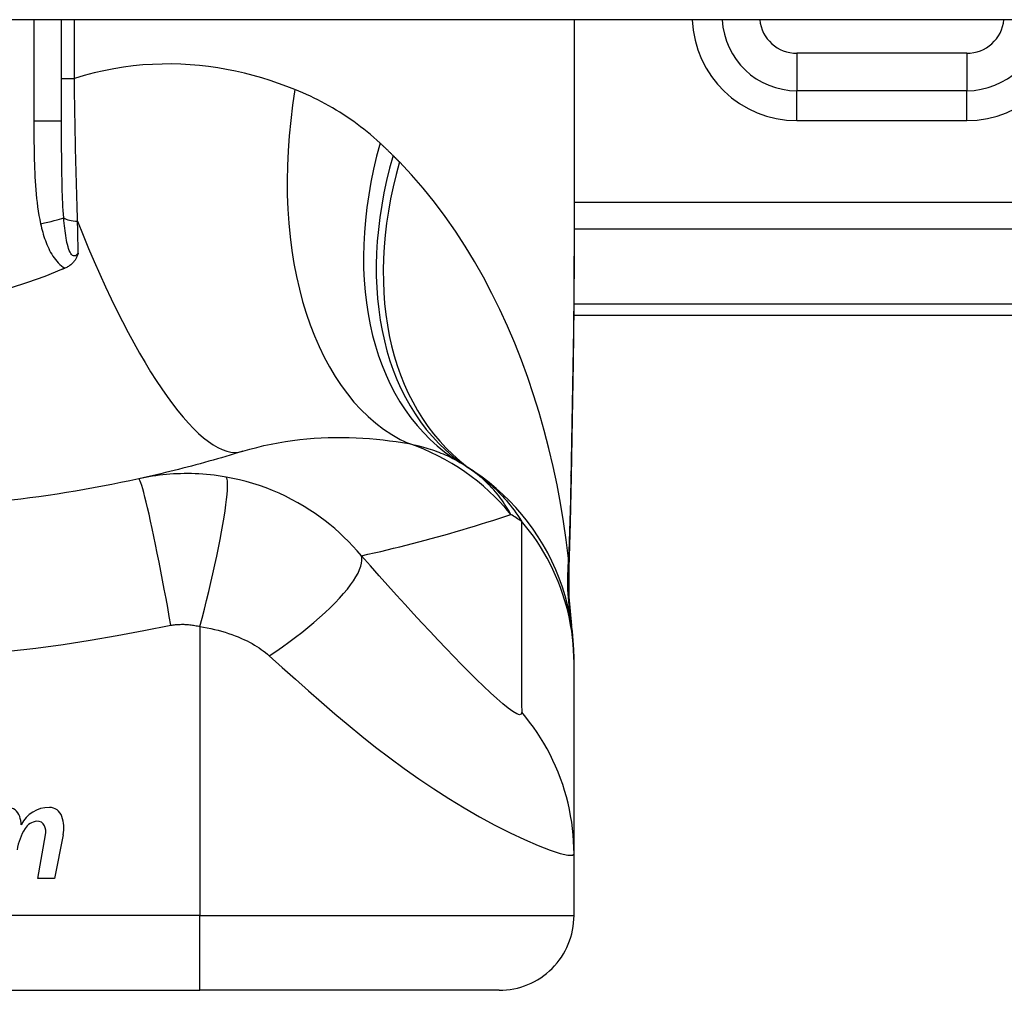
# Model space of a CAD drawing. Header units: inches. Extents: x 12 to 399, y 35 to 188.
# Tile 110 of 151: x 49.803 to 50.322, y 186.534 to 187.045. Entities that reach past the tile are written whole.
import ezdxf

# ---------------------------------------------------------------- set-up
doc = ezdxf.new("R2010")
doc.units = ezdxf.units.IN
doc.header["$MEASUREMENT"] = 0
doc.layers.add('Visible Edges(ANSI)', color=7, linetype='Continuous', lineweight=25)
doc.layers.add('Visible Tangent Edges(ANSI)', color=7, linetype='Continuous', lineweight=25)

msp = doc.modelspace()

# ---------------------------------------------------------------- linework, layer by layer
at = {"layer": 'Visible Edges(ANSI)'}
for p, q in [((53.86231792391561, 187.0446078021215), (12.25731792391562, 187.0446078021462)), ((49.82549115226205, 186.9912124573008), (49.82549115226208, 187.0446078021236)), ((50.09517619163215, 187.0446078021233), (50.09517619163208, 186.9226592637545)), ((50.30186910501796, 187.0072180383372), (50.21249133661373, 187.0072180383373)), ((50.0949884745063, 186.8891078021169), (50.46131792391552, 186.8891078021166)), ((50.09517619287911, 186.7060587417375), (50.09517619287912, 186.7084801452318)), ((50.09517619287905, 186.605633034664), (50.09517619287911, 186.7060587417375)), ((49.81303810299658, 186.5926282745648), (49.81709362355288, 186.6156282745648)), ((49.82628012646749, 186.615480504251), (49.82183810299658, 186.5926282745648)), ((50.09517619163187, 186.5730959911), (50.09517619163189, 186.605633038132)), ((49.82183810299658, 186.5926282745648), (49.81303810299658, 186.5926282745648)), ((49.52431004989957, 186.5337259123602), (49.89832579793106, 186.53372591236)), ((50.05580611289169, 186.5337259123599), (49.89832579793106, 186.53372591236))]:
    msp.add_line(p, q, dxfattribs=at)
at = {"layer": 'Visible Edges(ANSI)', "flags": 128}
for points in [[(49.83424936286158, 186.9217672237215), (49.83413055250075, 186.9213846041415), (49.83400430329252, 186.9210043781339), (49.83386974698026, 186.9206269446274), (49.83372554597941, 186.9202518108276), (49.83356940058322, 186.9198767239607), (49.83339980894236, 186.9195020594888), (49.8332153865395, 186.9191283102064), (49.83301467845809, 186.9187559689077), (49.83279625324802, 186.9183854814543), (49.83255867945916, 186.9180173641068), (49.83230052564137, 186.9176520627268), (49.83202036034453, 186.9172900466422), (49.83171675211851, 186.91693185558), (49.83138826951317, 186.9165779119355), (49.83103939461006, 186.916234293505), (49.83067496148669, 186.9159056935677), (49.83029567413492, 186.9155920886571), (49.82990221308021, 186.9152934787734), (49.82949523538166, 186.91500984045), (49.8290754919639, 186.9147411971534), (49.82864361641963, 186.9144875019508), (49.82820033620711, 186.9142487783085), (49.8277463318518, 186.9140250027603), (49.8272822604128, 186.9138161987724)], [(50.09517619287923, 186.9226592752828), (50.09503274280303, 186.8936458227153), (50.09467195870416, 186.8641449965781), (50.09419819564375, 186.8342573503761), (50.09371582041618, 186.804083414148)], [(49.8272822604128, 186.9138161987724), (49.82720777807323, 186.9137842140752), (49.82713327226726, 186.9137522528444), (49.82705876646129, 186.91372031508), (49.82698423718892, 186.913688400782), (49.82690970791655, 186.9136565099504), (49.8268351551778, 186.9136246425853), (49.82676057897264, 186.9135927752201), (49.82668600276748, 186.9135609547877), (49.82661142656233, 186.9135291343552), (49.82653682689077, 186.9134973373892), (49.82646220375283, 186.9134655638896), (49.82638758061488, 186.9134338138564), (49.82631295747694, 186.9134020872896), (49.82623831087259, 186.9133703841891), (49.82616364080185, 186.9133387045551), (49.82608897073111, 186.9133070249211), (49.82601427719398, 186.9132753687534), (49.82593958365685, 186.9132437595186), (49.82586486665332, 186.9132121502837), (49.82579014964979, 186.9131805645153), (49.82571543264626, 186.9131490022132), (49.82564066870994, 186.9131174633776), (49.82556592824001, 186.9130859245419), (49.8254911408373, 186.913054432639)], [(49.8254911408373, 186.913054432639), (49.81660460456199, 186.9094897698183), (49.80756844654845, 186.9062182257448), (49.79838989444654, 186.9032429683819)], [(49.92081839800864, 186.8174155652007), (49.91861356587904, 186.8167350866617), (49.91640209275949, 186.8160611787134), (49.91418397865, 186.8153938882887), (49.91195922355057, 186.8147332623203), (49.90972780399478, 186.8140792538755), (49.90748974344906, 186.8134319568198), (49.90524501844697, 186.8127913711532), (49.90299365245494, 186.8121575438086), (49.90073559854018, 186.811530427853), (49.89847090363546, 186.8109101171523), (49.896199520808, 186.810296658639), (49.8939214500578, 186.8096899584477), (49.89163669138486, 186.8090902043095), (49.88934522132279, 186.8084973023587), (49.88704706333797, 186.8079113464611), (49.88474217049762, 186.8073323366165), (49.88243056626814, 186.8067603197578), (49.88011222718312, 186.806195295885), (49.87778712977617, 186.8056373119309), (49.8754552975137, 186.8050864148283), (49.87311673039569, 186.8045426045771), (49.87077138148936, 186.8040059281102), (49.86841925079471, 186.8034763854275), (49.86606036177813, 186.8029540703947)], [(50.09517619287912, 186.7084801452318), (50.09508483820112, 186.713124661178), (50.09480758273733, 186.7178040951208), (50.09434024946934, 186.7225075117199), (50.09367944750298, 186.7272236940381), (50.09282267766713, 186.7319409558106), (50.09176836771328, 186.7366471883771), (50.09051595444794, 186.741330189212), (50.08906582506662, 186.7459775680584), (50.08741944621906, 186.7505768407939), (50.0855793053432, 186.7551157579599), (50.08354889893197, 186.759582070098), (50.0813327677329, 186.7639639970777), (50.07893642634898, 186.7682499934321), (50.07636628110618, 186.7724291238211), (50.07362967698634, 186.776490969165), (50.0707347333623, 186.7804258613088), (50.06769027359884, 186.7842248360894), (50.06450582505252, 186.7878797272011), (50.06119140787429, 186.7913833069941), (50.05775753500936, 186.7947291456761), (50.05421504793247, 186.7979119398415), (50.05057505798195, 186.8009270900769), (50.04684880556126, 186.8037711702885), (50.0430476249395, 186.8064415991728)], [(49.86606036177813, 186.8029540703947), (49.86133357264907, 186.8019334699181), (49.85660246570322, 186.8009466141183), (49.85185584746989, 186.7999910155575), (49.8471005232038, 186.7990680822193), (49.84233682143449, 186.7981776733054), (49.83756509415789, 186.7973198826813), (49.83278571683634, 186.7964946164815), (49.82799913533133, 186.795701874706), (49.82320572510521, 186.7949416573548), (49.81840576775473, 186.7942139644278), (49.81359954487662, 186.7935186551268), (49.80878729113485, 186.7928557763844), (49.80396931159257, 186.7922252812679), (49.79914579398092, 186.7916271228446)], [(50.09371582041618, 186.804083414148), (50.09321502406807, 186.7797785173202), (50.09237419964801, 186.755979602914)], [(50.09237419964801, 186.755979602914), (50.09242251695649, 186.7408037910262), (50.09391648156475, 186.7256842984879)]]:
    msp.add_lwpolyline(points, dxfattribs=at)
at = {"layer": 'Visible Edges(ANSI)'}
for centre, radius, start, end in [((50.21249133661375, 187.0465881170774), 0.0393700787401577, 182.8831943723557, 269.9999999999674), ((50.30186910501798, 187.0465881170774), 0.0393700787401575, 269.9999999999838, 357.1168056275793), ((49.97401914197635, 186.7105152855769), 0.1181102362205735, 56.47918401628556, 58.69993221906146), ((49.71131792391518, 186.3139301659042), 0.59381149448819, 56.03787205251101, 56.47918401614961), ((49.79698178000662, 186.6232536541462), 0.0067565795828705, 16.99279734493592, 89.47764635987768), ((49.8189515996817, 186.6136389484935), 0.0163712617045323, 89.67879642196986, 153.9507817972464), ((49.81900413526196, 186.6230100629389), 0.0069999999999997, 18.47479057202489, 89.67879642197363), ((49.78508162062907, 186.6196170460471), 0.019199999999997, 3.616895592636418, 16.99279734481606), ((49.80743288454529, 186.6191440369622), 0.019200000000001, 348.9999999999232, 18.47479057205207), ((49.8326917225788, 186.6026856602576), 0.0310000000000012, 148.5584146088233, 170.8256547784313), ((49.81333638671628, 186.6143562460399), 0.0084000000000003, 96.1026824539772, 147.6083346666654), ((49.8128686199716, 186.6187313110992), 0.0040000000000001, 23.54874513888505, 96.1026824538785), ((49.80901839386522, 186.6170532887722), 0.0082000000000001, 349.9922013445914, 23.54874513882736), ((50.05580611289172, 186.5730959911), 0.0393700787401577, 269.9999999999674, 0)]:
    msp.add_arc(centre, radius, start, end, dxfattribs=at)
at = {"layer": 'Visible Tangent Edges(ANSI)'}
for p, q in [((49.8109135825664, 187.0446078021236), (49.81091358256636, 186.9912124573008)), ((49.83223327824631, 187.013652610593), (49.83223327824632, 187.0446078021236)), ((50.21249133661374, 187.0269030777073), (50.21249133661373, 187.0072180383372)), ((50.30186910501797, 187.0269030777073), (50.21249133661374, 187.0269030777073)), ((50.30186910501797, 187.0269030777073), (50.30186910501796, 187.0072180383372)), ((49.82549115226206, 187.013652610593), (49.83223327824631, 187.013652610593)), ((50.21249133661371, 186.9914700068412), (50.21249133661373, 187.0072180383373)), ((50.30186910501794, 186.9914700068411), (50.30186910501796, 187.0072180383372)), ((49.82549115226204, 186.9912124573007), (49.81091358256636, 186.9912124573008)), ((50.21249133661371, 186.9914700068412), (50.30186910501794, 186.9914700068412)), ((50.65241146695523, 186.9484427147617), (50.0951761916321, 186.948442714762)), ((50.09517619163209, 186.9345232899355), (50.65241146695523, 186.9345232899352)), ((50.46131792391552, 186.8948734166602), (50.09504385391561, 186.8948734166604)), ((49.89832579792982, 186.7251752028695), (49.89832579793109, 186.5730959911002)), ((49.89832579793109, 186.5730959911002), (49.52431004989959, 186.5730959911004)), ((49.89832579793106, 186.53372591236), (49.89832579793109, 186.5730959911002)), ((49.89832579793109, 186.5730959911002), (50.09517619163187, 186.5730959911))]:
    msp.add_line(p, q, dxfattribs=at)
at = {"layer": 'Visible Tangent Edges(ANSI)', "flags": 128}
for points in [[(49.94833164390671, 187.0078444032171), (49.94404029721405, 187.0095219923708), (49.93968629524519, 187.0111072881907), (49.9352718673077, 187.0125957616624), (49.93079924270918, 187.0139828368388), (49.9262706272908, 187.0152639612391), (49.92168829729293, 187.0164345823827), (49.91705445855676, 187.0174901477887), (49.91237131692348, 187.0184261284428), (49.90764112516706, 187.0192379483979), (49.90286611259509, 187.0199210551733), (49.89804803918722, 187.0204717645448), (49.89318803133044, 187.0208863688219), (49.88828726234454, 187.0211603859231), (49.88334692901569, 187.0212893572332), (49.87836820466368, 187.0212688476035), (49.87335228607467, 187.0210943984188), (49.86830034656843, 187.0207615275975), (49.86321358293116, 187.0202657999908), (49.85809316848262, 187.0196027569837), (49.85294579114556, 187.0187679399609), (49.8477803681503, 187.0177581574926), (49.84260262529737, 187.0165707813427), (49.83741833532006, 187.0152031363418), (49.8322332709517, 187.0136526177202)], [(49.83390759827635, 186.9385115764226), (49.83380983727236, 186.941508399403), (49.8337145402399, 186.9445217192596), (49.83362170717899, 186.947550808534), (49.8335313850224, 186.9505948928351), (49.83344357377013, 186.9536532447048), (49.83335822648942, 186.9567251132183), (49.8332754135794, 186.9598097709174), (49.83319508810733, 186.962906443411), (49.83311729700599, 186.9660143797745), (49.83304196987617, 186.9691329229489), (49.83296913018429, 186.9722617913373), (49.83289868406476, 186.9754007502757), (49.83283065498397, 186.9785495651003), (49.83276499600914, 186.98170804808), (49.83270168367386, 186.9848759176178), (49.83264067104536, 186.9880529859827), (49.83258193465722, 186.9912384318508), (49.83252549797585, 186.9944303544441), (49.83247131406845, 186.9976275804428), (49.83241935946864, 187.0008289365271), (49.83236958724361, 187.0040332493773), (49.83232202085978, 187.0072393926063), (49.83227658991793, 187.0104462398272), (49.8322332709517, 187.0136526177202)], [(49.99312901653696, 186.9796359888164), (49.99145069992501, 186.9811560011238), (49.98975457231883, 186.9826451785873), (49.98804084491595, 186.9841035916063), (49.98630975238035, 186.985531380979), (49.98456145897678, 186.9869286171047), (49.98279622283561, 186.9882954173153), (49.98101418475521, 186.9896318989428), (49.9792156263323, 186.9909381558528), (49.97740073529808, 186.9922142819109), (49.97556998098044, 186.9934602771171), (49.97372352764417, 186.9946763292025), (49.97186142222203, 186.9958626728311), (49.96998375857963, 186.9970194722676), (49.96809060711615, 186.9981469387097), (49.96618206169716, 186.9992453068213), (49.96425821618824, 187.0003147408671), (49.96231907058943, 187.0013554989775), (49.96036464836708, 187.0023676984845), (49.95839523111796, 187.0033514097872), (49.95641105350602, 187.0043066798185), (49.9544123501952, 187.0052335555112), (49.95239937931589, 187.0061321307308), (49.95037237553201, 187.0070023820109), (49.94833164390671, 187.0078444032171)], [(49.81091358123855, 186.9912124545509), (49.8109149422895, 186.9889522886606), (49.81091954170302, 186.9866919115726), (49.8109282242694, 186.9844313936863), (49.81094183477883, 186.9821708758), (49.81096135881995, 186.9799103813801), (49.81098801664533, 186.9776500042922), (49.81102284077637, 186.9753898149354), (49.81106695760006, 186.9731299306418), (49.8111213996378, 186.9708704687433), (49.81118766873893, 186.9686114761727), (49.81126754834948, 186.9663528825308), (49.81136277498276, 186.9640946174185), (49.81147508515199, 186.9618365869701), (49.8116062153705, 186.9595787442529), (49.81175794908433, 186.9573209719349), (49.81193188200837, 186.955063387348), (49.81212956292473, 186.9528072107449), (49.8123543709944, 186.9505536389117), (49.81260973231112, 186.9483038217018), (49.81289911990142, 186.9460588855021), (49.81322605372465, 186.9438199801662), (49.81359395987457, 186.9415882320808), (49.8140063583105, 186.939364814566), (49.81446672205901, 186.9371508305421)], [(49.82661478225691, 186.9402878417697), (49.82646922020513, 186.9422389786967), (49.82633879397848, 186.9442124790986), (49.8262224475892, 186.9462070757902), (49.82611905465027, 186.9482214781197), (49.82602753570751, 186.9502544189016), (49.82594678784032, 186.9523046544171), (49.8258757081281, 186.954370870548), (49.82581317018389, 186.9564518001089), (49.82575816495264, 186.9585461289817), (49.82571019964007, 186.9606524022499), (49.82566871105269, 186.9627702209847), (49.82563320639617, 186.9648993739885), (49.82560309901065, 186.9670395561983), (49.8255778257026, 186.9691905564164), (49.82555687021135, 186.9713520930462), (49.82553966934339, 186.9735239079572), (49.82552570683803, 186.9757056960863), (49.8255147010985, 186.9778968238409), (49.82550627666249, 186.9800968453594), (49.82550008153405, 186.9823052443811), (49.82549578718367, 186.9845215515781), (49.82549304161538, 186.9867452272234), (49.82549158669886, 186.9889757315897), (49.82549114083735, 186.9912124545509)], [(49.99994109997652, 186.9730933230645), (49.999662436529, 186.9733720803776), (49.99938332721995, 186.9736502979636), (49.9991037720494, 186.9739280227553), (49.99882374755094, 186.9742052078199), (49.99854330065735, 186.9744818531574), (49.99826238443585, 186.9747580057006), (49.99798102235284, 186.9750335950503), (49.9976992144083, 186.9753086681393), (49.99741693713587, 186.9755832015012), (49.9971342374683, 186.975857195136), (49.99685106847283, 186.9761306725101), (49.99656745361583, 186.9764035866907), (49.99628336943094, 186.9766759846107), (49.99599886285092, 186.9769478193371), (49.99571391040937, 186.9772191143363), (49.99542848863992, 186.9774898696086), (49.99514262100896, 186.9777600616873), (49.99485630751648, 186.9780297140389), (49.99456954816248, 186.9782988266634), (49.99428234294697, 186.9785673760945), (49.99399469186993, 186.978835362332), (49.99370657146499, 186.979102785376), (49.99341802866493, 186.979369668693), (49.99312901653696, 186.9796359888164)], [(50.00328855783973, 186.9697106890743), (50.00315010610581, 186.9698516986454), (50.00301158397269, 186.96999268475), (50.00287296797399, 186.9701336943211), (50.00273428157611, 186.9702746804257), (50.00259547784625, 186.9704156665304), (50.00245658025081, 186.970556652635), (50.00231761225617, 186.9706976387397), (50.00217852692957, 186.9708386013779), (50.00203937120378, 186.9709795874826), (50.0019001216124, 186.9711205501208), (50.00176077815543, 186.9712614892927), (50.00162134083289, 186.971402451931), (50.00148183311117, 186.9715433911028), (50.00134220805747, 186.9716843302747), (50.00120251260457, 186.9718252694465), (50.0010627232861, 186.971966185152), (50.00092281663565, 186.9721071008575), (50.000782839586, 186.9722480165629), (50.00064279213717, 186.972388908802), (50.00050262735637, 186.9725298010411), (50.00036236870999, 186.9726706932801), (50.00022203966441, 186.9728115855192), (50.00008161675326, 186.9729524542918), (49.99994109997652, 186.9730933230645)], [(50.09225637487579, 186.7610438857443), (50.09106396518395, 186.7707692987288), (50.08966359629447, 186.7804755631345), (50.08805401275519, 186.7901531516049), (50.08623392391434, 186.7997926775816), (50.08420206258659, 186.8093846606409), (50.08195717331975, 186.8189197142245), (50.07949795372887, 186.8283883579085), (50.07682316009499, 186.8377811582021), (50.0739317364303, 186.8470884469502), (50.0708237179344, 186.8562991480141), (50.06749748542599, 186.8654036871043), (50.06395110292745, 186.8743928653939), (50.06018262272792, 186.8832574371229), (50.05619012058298, 186.8919882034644), (50.0519716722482, 186.9005758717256), (50.04752531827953, 186.9090112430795), (50.04284573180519, 186.9172894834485), (50.03792461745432, 186.9254058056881), (50.0327611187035, 186.9333427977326), (50.02735460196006, 186.9410826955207), (50.02170443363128, 186.9486077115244), (50.01581016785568, 186.9558998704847), (50.00967162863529, 186.9629404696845), (50.00328855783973, 186.9697106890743)], [(49.83424936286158, 186.9217672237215), (49.83377602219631, 186.9211563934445), (49.83328200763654, 186.9206833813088), (49.83277471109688, 186.9203695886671), (49.83226145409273, 186.9202363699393), (49.8317512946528, 186.9203029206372), (49.83125598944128, 186.9205646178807), (49.83078335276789, 186.9210023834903), (49.8303409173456, 186.9215968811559), (49.82993225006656, 186.9223280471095), (49.82955441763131, 186.9231745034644), (49.8292072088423, 186.9241153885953), (49.82889027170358, 186.9251291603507), (49.82860151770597, 186.9261991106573), (49.82833726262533, 186.9273196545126), (49.82809464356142, 186.9284853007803), (49.82787114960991, 186.9296906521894), (49.82766525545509, 186.9309314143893), (49.82747567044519, 186.9322037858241), (49.82730101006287, 186.9335039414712), (49.82713996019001, 186.9348280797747), (49.82699155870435, 186.9361725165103), (49.82685507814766, 186.9375333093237), (49.82672972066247, 186.938906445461), (49.82661478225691, 186.9402878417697)], [(49.81446672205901, 186.9371508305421), (49.81471696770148, 186.9360456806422), (49.81498288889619, 186.9349396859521), (49.81526528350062, 186.9338343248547), (49.81556494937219, 186.9327311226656), (49.81588268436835, 186.9316315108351), (49.81621938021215, 186.9305370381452), (49.81657567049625, 186.9294490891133), (49.81695268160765, 186.9283690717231), (49.81735186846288, 186.9272984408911), (49.81777463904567, 186.926238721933), (49.81822242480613, 186.9251913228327), (49.81869663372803, 186.9241577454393), (49.81919874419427, 186.9231394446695), (49.81973039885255, 186.9221382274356), (49.82029434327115, 186.9211562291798), (49.82089367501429, 186.9201955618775), (49.82153146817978, 186.9192583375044), (49.82221173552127, 186.9183461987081), (49.82293823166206, 186.9174640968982), (49.82371151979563, 186.9166210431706), (49.82453195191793, 186.9158261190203), (49.82539969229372, 186.9150881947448), (49.82631511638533, 186.9144160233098), (49.8272822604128, 186.9138161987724)], [(49.83424936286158, 186.9217672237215), (49.8342354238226, 186.922455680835), (49.83422148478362, 186.9231450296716), (49.83420747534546, 186.9238352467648), (49.8341934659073, 186.9245263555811), (49.83417943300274, 186.9252183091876), (49.8341653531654, 186.9259111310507), (49.83415124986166, 186.9266047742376), (49.83413712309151, 186.9272992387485), (49.83412297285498, 186.9279945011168), (49.83410879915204, 186.9286905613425), (49.83409460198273, 186.9293874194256), (49.83408035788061, 186.9300850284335), (49.83406611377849, 186.9307834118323), (49.83405182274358, 186.9314825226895), (49.83403750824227, 186.9321823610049), (49.83402317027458, 186.9328829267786), (49.83400880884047, 186.9335841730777), (49.83399442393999, 186.9342861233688), (49.8339800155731, 186.9349887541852), (49.83396558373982, 186.9356920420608), (49.83395112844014, 186.9363959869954), (49.83393664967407, 186.9371005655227), (49.83392212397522, 186.9378057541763), (49.83390759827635, 186.9385115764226)], [(50.09517622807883, 186.9226592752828), (50.09517099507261, 186.9178861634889), (50.09515587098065, 186.9130982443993), (50.09513153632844, 186.9082957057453), (50.09509863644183, 186.90347885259), (50.09505781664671, 186.8986479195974), (50.09500969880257, 186.8938032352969), (50.09495492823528, 186.8889450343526), (50.09489412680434, 186.8840735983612), (50.0948279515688, 186.8791892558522), (50.09475702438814, 186.8742926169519), (50.0946818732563, 186.8693843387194), (50.09460306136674, 186.8644648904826), (50.09452108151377, 186.8595346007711), (50.0944364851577, 186.8545938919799), (50.09434980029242, 186.8496431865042), (50.09426155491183, 186.8446828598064), (50.09417226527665, 186.8397131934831), (50.09408238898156, 186.8347339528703), (50.09399234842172, 186.8297452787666), (50.09390254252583, 186.8247474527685), (50.09381337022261, 186.8197408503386), (50.09372525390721, 186.8147256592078), (50.09363859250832, 186.8097022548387), (50.09355379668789, 186.8046708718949)], [(49.92081839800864, 186.8174155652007), (49.92450825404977, 186.8185104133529), (49.92822695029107, 186.8195131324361), (49.93196953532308, 186.8204241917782), (49.93573091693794, 186.8212439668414), (49.93950553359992, 186.8219735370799), (49.94328782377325, 186.8226143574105), (49.94707220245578, 186.8231678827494), (49.95085296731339, 186.8236354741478), (49.95462089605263, 186.8240191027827), (49.95837202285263, 186.8243213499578), (49.96210512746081, 186.8245448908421), (49.96581898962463, 186.8246923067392), (49.9695123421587, 186.8247663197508), (49.97318394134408, 186.8247695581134), (49.97683259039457, 186.824704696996), (49.98045706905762, 186.8245742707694), (49.98405596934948, 186.8243803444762), (49.98762687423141, 186.8241254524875), (49.99116739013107, 186.8238122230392), (49.99467498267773, 186.8234432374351), (49.99814725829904, 186.8230211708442), (50.00158172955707, 186.82254860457), (50.00497593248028, 186.822028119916), (50.00832745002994, 186.8214623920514)], [(50.00832745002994, 186.8214623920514), (50.00962711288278, 186.8211941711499), (50.01091232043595, 186.8209130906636), (50.01218286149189, 186.8206192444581), (50.01343858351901, 186.8203125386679), (50.01467934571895, 186.8199930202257), (50.01590504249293, 186.8196605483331), (50.01711555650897, 186.8193152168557), (50.01831075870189, 186.8189569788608), (50.0194906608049, 186.8185857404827), (50.02065535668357, 186.8182014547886), (50.02180486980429, 186.8178041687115), (50.02293925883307, 186.8173936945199), (50.02405855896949, 186.8169700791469), (50.02516282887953, 186.8165332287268), (50.026252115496, 186.8160830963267), (50.02732641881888, 186.8156196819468), (50.02838560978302, 186.8151429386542), (50.02942972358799, 186.8146530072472), (50.03045877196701, 186.8141497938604), (50.03147282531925, 186.8136333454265), (50.0324719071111, 186.8131036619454), (50.03345606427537, 186.8125608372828), (50.03442534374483, 186.8120047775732), (50.03537978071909, 186.8114355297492)], [(49.91206493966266, 186.8038793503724), (49.90998980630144, 186.8042286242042), (49.90792288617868, 186.8045390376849), (49.90587931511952, 186.8048099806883), (49.90385468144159, 186.8050427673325), (49.90183619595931, 186.8052390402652), (49.89981099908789, 186.8054003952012), (49.89777226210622, 186.8055280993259), (49.89578031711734, 186.805619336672), (49.89383629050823, 186.8056754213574), (49.89191749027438, 186.8056993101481), (49.8900126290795, 186.8056925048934), (49.88812419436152, 186.8056554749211), (49.88625439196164, 186.8055890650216), (49.88439536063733, 186.8054936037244), (49.88253550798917, 186.8053686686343), (49.88067779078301, 186.8052144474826), (49.87882692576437, 186.8050313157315), (49.87698295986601, 186.8048196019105), (49.87514532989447, 186.804579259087), (49.8733142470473, 186.8043105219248), (49.87148992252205, 186.8040134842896), (49.86967266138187, 186.8036882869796), (49.86786293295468, 186.8033351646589), (49.86606036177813, 186.8029540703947)], [(50.06193874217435, 186.7841863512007), (50.06133210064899, 186.7852903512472), (50.06070161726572, 186.7863906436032), (50.06004656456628, 186.7874868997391), (50.059366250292, 186.7885787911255), (50.05865997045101, 186.7896660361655), (50.05792698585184, 186.7907483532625), (50.05716661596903, 186.7918254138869), (50.05637814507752, 186.7928969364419), (50.05556085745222, 186.793962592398), (50.0547140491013, 186.7950221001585), (50.05383700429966, 186.7960751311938), (50.05292903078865, 186.7971214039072), (50.0519893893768, 186.7981606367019), (50.05101739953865, 186.7991924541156), (50.05001207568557, 186.8002165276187), (50.04897209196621, 186.8012322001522), (50.04789611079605, 186.8022388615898), (50.04678280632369, 186.8032359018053), (50.04563084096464, 186.8042227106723), (50.0444388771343, 186.8051986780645), (50.04320557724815, 186.8061631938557), (50.04192960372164, 186.8071156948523), (50.04060963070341, 186.8080555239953), (50.03924433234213, 186.8089820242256)], [(50.0430476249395, 186.8064415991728), (50.04410517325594, 186.8057156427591), (50.04515911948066, 186.8049645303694), (50.04620949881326, 186.8041877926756), (50.04725636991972, 186.8033850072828), (50.04829975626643, 186.8025556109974), (50.04933971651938, 186.8016991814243), (50.05037628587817, 186.8008152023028), (50.05140995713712, 186.799902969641), (50.05244152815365, 186.7989612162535), (50.0534709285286, 186.7979889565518), (50.05449809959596, 186.7969852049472), (50.05552297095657, 186.7959490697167), (50.05654546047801, 186.7948795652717), (50.05756549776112, 186.7937756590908), (50.0585830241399, 186.7926365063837), (50.05959794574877, 186.7914610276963), (50.06061021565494, 186.7902483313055), (50.06161972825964, 186.7889974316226), (50.06262641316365, 186.7877072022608), (50.06363000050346, 186.7863760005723), (50.06463017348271, 186.7850023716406), (50.06562661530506, 186.7835847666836), (50.06661903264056, 186.7821217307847), (50.06760708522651, 186.7806118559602)], [(49.8829943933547, 186.7258379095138), (49.88217236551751, 186.7304713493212), (49.88132236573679, 186.7351930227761), (49.88044800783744, 186.7399781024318), (49.87955356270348, 186.7447988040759), (49.87864393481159, 186.749624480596), (49.87772459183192, 186.7544222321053), (49.87680151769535, 186.759157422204), (49.8758810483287, 186.7637943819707), (49.87496975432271, 186.7682970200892), (49.87407441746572, 186.7726299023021), (49.87320170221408, 186.7767589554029), (49.87235810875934, 186.7806524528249), (49.87154978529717, 186.7842816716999), (49.87078236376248, 186.78762159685), (49.87006086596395, 186.7906516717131), (49.86938953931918, 186.7933560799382), (49.86877185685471, 186.7957238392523), (49.86821037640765, 186.7977491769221), (49.86770683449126, 186.7994310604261), (49.86726205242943, 186.800773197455), (49.86687607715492, 186.8017834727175), (49.86654815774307, 186.8024734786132), (49.86627690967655, 186.8028579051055), (49.86606036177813, 186.8029540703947)], [(49.89832578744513, 186.7251752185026), (49.89948683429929, 186.7296705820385), (49.90064586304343, 186.7342547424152), (49.90179562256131, 186.7389050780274), (49.902928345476, 186.743596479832), (49.90403588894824, 186.748301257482), (49.90510987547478, 186.7529897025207), (49.90614188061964, 186.7576304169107), (49.90712357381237, 186.7621911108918), (49.9080469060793, 186.7666390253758), (49.90890432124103, 186.7709417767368), (49.90968899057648, 186.7750680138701), (49.91039488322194, 186.7789883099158), (49.91101702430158, 186.7826756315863), (49.91155151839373, 186.7861061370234), (49.91199569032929, 186.7892595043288), (49.91234808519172, 186.7921195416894), (49.91260851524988, 186.7946742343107), (49.91277794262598, 186.7969159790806), (49.91285852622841, 186.7988414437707), (49.91285334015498, 186.8004514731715), (49.91276639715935, 186.8017507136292), (49.91260241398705, 186.8027472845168), (49.91236667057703, 186.8034522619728), (49.91206493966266, 186.8038793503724)], [(49.9833090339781, 186.762448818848), (49.98108418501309, 186.765051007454), (49.97881005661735, 186.7675618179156), (49.97648883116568, 186.7699835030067), (49.9741219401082, 186.7723184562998), (49.97171008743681, 186.7745692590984), (49.96925390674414, 186.7767383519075), (49.96675363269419, 186.7788285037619), (49.96420659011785, 186.7808426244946), (49.9616096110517, 186.782783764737), (49.95895952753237, 186.7846549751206), (49.9562017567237, 186.7864923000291), (49.9531579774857, 186.7883975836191), (49.94986810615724, 186.7903193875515), (49.94656312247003, 186.7921123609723), (49.94326970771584, 186.7937688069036), (49.93992797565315, 186.7953228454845), (49.9365340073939, 186.7967761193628), (49.93310556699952, 186.798120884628), (49.92964814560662, 186.7993560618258), (49.92616066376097, 186.8004827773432), (49.92265058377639, 186.801499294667), (49.91912675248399, 186.8024043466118), (49.91559710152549, 186.8031973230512), (49.91206493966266, 186.8038793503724)], [(50.09355379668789, 186.8046708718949), (50.09352222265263, 186.8028205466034), (50.09348901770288, 186.8009726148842), (50.09345414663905, 186.7991270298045), (50.09341758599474, 186.7972838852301), (50.09337927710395, 186.7954432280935), (50.0933391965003, 186.7936051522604), (50.09329728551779, 186.7917696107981), (50.09325349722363, 186.789936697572), (50.09320778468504, 186.7881065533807), (50.09316011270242, 186.786279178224), (50.09311043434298, 186.784454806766), (50.09305867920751, 186.7826334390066), (50.09300481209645, 186.7808151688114), (50.09294877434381, 186.7790001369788), (50.09289050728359, 186.777188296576), (50.09282996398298, 186.7753798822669), (50.09276707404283, 186.7735748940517), (50.09270180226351, 186.7717734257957), (50.09263406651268, 186.7699756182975), (50.09256380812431, 186.7681815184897), (50.09249098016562, 186.7663911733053), (50.09241551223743, 186.7646047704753), (50.09233733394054, 186.7628223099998), (50.09225637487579, 186.7610438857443)], [(50.09371582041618, 186.804083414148), (50.09371587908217, 186.8041082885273), (50.09371532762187, 186.8041331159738), (50.09371416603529, 186.8041578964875), (50.09371239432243, 186.8041826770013), (50.09371002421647, 186.8042074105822), (50.09370704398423, 186.8042320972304), (50.09370346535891, 186.8042567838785), (50.0936993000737, 186.8042814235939), (50.09369452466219, 186.8043060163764), (50.093689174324, 186.804330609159), (50.09368322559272, 186.8043551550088), (50.09367669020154, 186.8043796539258), (50.09366957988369, 186.80440410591), (50.09366188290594, 186.8044285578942), (50.09365362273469, 186.8044529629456), (50.09364477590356, 186.8044773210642), (50.09363536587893, 186.80450163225), (50.09362539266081, 186.8045259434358), (50.0936148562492, 186.8045501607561), (50.09360375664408, 186.8045743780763), (50.09359209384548, 186.8045985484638), (50.09357987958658, 186.8046227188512), (50.09356711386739, 186.8046467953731), (50.09355379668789, 186.8046708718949)], [(49.9833090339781, 186.762448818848), (49.98670412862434, 186.7632082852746), (49.99008863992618, 186.7639807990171), (49.99346263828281, 186.76476626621), (49.9968261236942, 186.7655646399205), (50.00017911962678, 186.7663759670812), (50.00352169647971, 186.7672001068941), (50.006853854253, 186.7680370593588), (50.01017566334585, 186.7688867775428), (50.01348712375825, 186.7697492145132), (50.01678828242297, 186.77062437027), (50.02007916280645, 186.7715121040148), (50.02335982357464, 186.7724124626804), (50.02663027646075, 186.7733253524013), (50.02989056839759, 186.7742507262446), (50.03314069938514, 186.7751885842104), (50.03638071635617, 186.7761389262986), (50.03961061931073, 186.7771016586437), (50.04283044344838, 186.7780767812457), (50.04604020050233, 186.7790642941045), (50.04923990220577, 186.7800641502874), (50.05242959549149, 186.7810763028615), (50.0556092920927, 186.7821007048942), (50.05877899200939, 186.7831374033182), (50.06193874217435, 186.7841863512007)], [(50.06760708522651, 186.7806118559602), (50.06760708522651, 186.7764120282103), (50.0676070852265, 186.7722129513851), (50.0676070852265, 186.7680308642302), (50.06760708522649, 186.7638493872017), (50.06760708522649, 186.7596636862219), (50.06760708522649, 186.7554769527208), (50.06760708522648, 186.7512911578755), (50.06760708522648, 186.7471059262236), (50.06760708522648, 186.742920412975), (50.06760708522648, 186.7387347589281), (50.06760708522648, 186.7345491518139), (50.06760708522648, 186.7303635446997), (50.06760708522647, 186.7261779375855), (50.06760708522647, 186.7219923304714), (50.06760708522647, 186.7178068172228), (50.06760708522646, 186.7136213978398), (50.06760708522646, 186.7094355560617), (50.06760708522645, 186.7052493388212), (50.06760708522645, 186.7010641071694), (50.06760708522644, 186.6968790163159), (50.06760708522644, 186.6926895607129), (50.06760708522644, 186.6884950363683), (50.06759167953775, 186.6843260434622), (50.06763943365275, 186.6800987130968)], [(50.09517619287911, 186.7060587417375), (50.09512809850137, 186.7093715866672), (50.0949829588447, 186.7126971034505), (50.09473968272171, 186.7160311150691), (50.09439736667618, 186.7193695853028), (50.09395538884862, 186.7227081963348), (50.09341335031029, 186.7260427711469), (50.09277111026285, 186.7293688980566), (50.09202879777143, 186.732682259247), (50.09118677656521, 186.7359785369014), (50.09024569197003, 186.7392533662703), (50.08920642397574, 186.7425024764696), (50.08807014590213, 186.7457215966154), (50.08683825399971, 186.7489065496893), (50.0855124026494, 186.7520532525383), (50.08409448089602, 186.7551577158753), (50.08258661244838, 186.7582160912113), (50.08099114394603, 186.7612246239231), (50.07931062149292, 186.7641797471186), (50.07754779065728, 186.7670780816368), (50.07570558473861, 186.7699164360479), (50.07378710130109, 186.7726916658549), (50.07179557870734, 186.7754010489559), (50.06973440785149, 186.7780419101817), (50.06760708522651, 186.7806118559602)], [(49.93478890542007, 186.7097667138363), (49.93827084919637, 186.7121218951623), (49.94173915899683, 186.7145422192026), (49.94517691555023, 186.7170196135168), (49.94856647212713, 186.7195448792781), (49.95188961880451, 186.7221078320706), (49.95512784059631, 186.7246975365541), (49.95826262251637, 186.7273020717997), (49.96127573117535, 186.7299090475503), (49.96414951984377, 186.7325056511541), (49.96686728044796, 186.7350786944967), (49.96941352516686, 186.7376151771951), (49.97177424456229, 186.7401020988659), (49.97393723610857, 186.7425269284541), (49.97589224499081, 186.7448778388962), (49.97763108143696, 186.7471436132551), (49.97914790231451, 186.7493142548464), (49.98043907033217, 186.751380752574), (49.98150322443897, 186.7533353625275), (49.98234130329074, 186.7551716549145), (49.98295624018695, 186.7568845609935), (49.98335303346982, 186.7584704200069), (49.98353834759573, 186.759926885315), (49.98352048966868, 186.7612529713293), (49.9833090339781, 186.762448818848)], [(50.06763943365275, 186.6800987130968), (50.06738876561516, 186.6790557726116), (50.06651465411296, 186.6787681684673), (50.06504237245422, 186.6792331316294), (50.06302482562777, 186.6804030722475), (50.06054522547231, 186.6821951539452), (50.05769089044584, 186.6845107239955), (50.0545363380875, 186.6872595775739), (50.05114349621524, 186.6903634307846), (50.04756471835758, 186.6937545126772), (50.04383518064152, 186.6973845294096), (50.03998323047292, 186.7012136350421), (50.03602731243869, 186.7052147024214), (50.03198276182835, 186.709365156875), (50.02785948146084, 186.7136500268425), (50.02366543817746, 186.7180570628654), (50.01940533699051, 186.7225788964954), (50.01508175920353, 186.7272114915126), (50.01069891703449, 186.7319491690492), (50.00626480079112, 186.7367831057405), (50.00178659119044, 186.7417054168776), (49.99725682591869, 186.7467254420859), (49.99265903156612, 186.7518641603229), (49.98798478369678, 186.7571338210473), (49.9833090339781, 186.762448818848)], [(50.09235342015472, 186.7580681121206), (50.0923492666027, 186.7581353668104), (50.09234513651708, 186.7582080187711), (50.09234102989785, 186.75828602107), (50.09233694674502, 186.7583693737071), (50.09233287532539, 186.758457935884), (50.09232881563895, 186.758551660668), (50.09232479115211, 186.7586504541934), (50.09232076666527, 186.7587543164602), (50.09231675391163, 186.7588631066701), (50.09231275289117, 186.7589767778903), (50.09230876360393, 186.759095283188), (50.09230477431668, 186.7592185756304), (50.09230078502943, 186.7593465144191), (50.09229680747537, 186.7594791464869), (50.09229281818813, 186.7596162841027), (50.09228881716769, 186.7597579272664), (50.09228481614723, 186.7599040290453), (50.09228080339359, 186.760054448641), (50.09227677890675, 186.7602091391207), (50.09227273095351, 186.7603680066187), (50.09226867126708, 186.7605310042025), (50.09226459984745, 186.7606980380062), (50.09226049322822, 186.7608690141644), (50.09225637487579, 186.7610438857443)], [(50.09237373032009, 186.7559795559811), (50.09237743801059, 186.7560669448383), (50.09238075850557, 186.7561543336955), (50.09238366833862, 186.7562416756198), (50.09238619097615, 186.7563289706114), (50.09238831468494, 186.7564162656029), (50.09239005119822, 186.7565035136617), (50.09239137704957, 186.7565907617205), (50.09239231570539, 186.7566779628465), (50.09239285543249, 186.7567651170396), (50.09239299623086, 186.7568522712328), (50.09239273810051, 186.7569393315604), (50.09239209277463, 186.757026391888), (50.09239104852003, 186.7571134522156), (50.09238960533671, 186.7572004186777), (50.09238776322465, 186.7572873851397), (50.09238553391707, 186.7573743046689), (50.09238290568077, 186.7574611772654), (50.09237987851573, 186.757548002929), (50.09237646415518, 186.7576347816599), (50.0923726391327, 186.7577215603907), (50.09236842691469, 186.757808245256), (50.09236382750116, 186.7578949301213), (50.0923588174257, 186.7579815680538), (50.09235342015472, 186.7580681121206)], [(49.79763648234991, 186.7122105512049), (49.81195412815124, 186.7138683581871), (49.8262392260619, 186.7157838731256), (49.84048745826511, 186.7179582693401), (49.85469417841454, 186.7203930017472), (49.86885281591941, 186.7230891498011), (49.8829943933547, 186.7258379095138)], [(49.8829943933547, 186.7258379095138), (49.88360670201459, 186.725940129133), (49.88422098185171, 186.7260314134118), (49.88483725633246, 186.7261118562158), (49.88545531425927, 186.7261814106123), (49.88607499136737, 186.7262399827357), (49.88669609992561, 186.7262875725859), (49.88731852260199, 186.7263241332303), (49.88794235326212, 186.7263497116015), (49.88856749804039, 186.7263642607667), (49.88919233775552, 186.7263676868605), (49.88981579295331, 186.7263598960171), (49.89044166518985, 186.7263410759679), (49.89107244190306, 186.7263112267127), (49.8917073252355, 186.7262701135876), (49.89234539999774, 186.7262175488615), (49.89299032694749, 186.7261531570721), (49.89364945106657, 186.7260759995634), (49.89432227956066, 186.725985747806), (49.89498886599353, 186.7258832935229), (49.89565136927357, 186.7257683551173), (49.8963139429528, 186.7256404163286), (49.89698069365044, 186.7254990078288), (49.89765300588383, 186.7253438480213), (49.89832578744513, 186.7251752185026)], [(49.89832578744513, 186.7251752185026), (49.90024864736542, 186.7248576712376), (49.9021636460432, 186.7245022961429), (49.90406860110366, 186.7241091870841), (49.90595874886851, 186.7236789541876), (49.90782892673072, 186.7232123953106), (49.90967467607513, 186.7227106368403), (49.9114962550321, 186.7221736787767), (49.91329037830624, 186.7216024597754), (49.91504709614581, 186.7209998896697), (49.91676833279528, 186.7203659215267), (49.91848621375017, 186.7196905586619), (49.92018593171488, 186.7189768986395), (49.92174276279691, 186.7182700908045), (49.92313575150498, 186.7175859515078), (49.92446118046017, 186.7168935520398), (49.92574842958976, 186.7161821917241), (49.92699907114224, 186.7154515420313), (49.92821470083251, 186.7147010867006), (49.92939670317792, 186.7139304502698), (49.93054484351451, 186.713139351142), (49.93165874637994, 186.712327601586), (49.93273798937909, 186.711494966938), (49.93378175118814, 186.7106413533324), (49.93478890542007, 186.7097667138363)], [(49.93478890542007, 186.7097667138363), (49.94166148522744, 186.7036233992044), (49.94858867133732, 186.6974520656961), (49.95547159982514, 186.691347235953), (49.96235495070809, 186.6853058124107), (49.96929811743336, 186.6793159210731), (49.9763418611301, 186.6733772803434), (49.98349913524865, 186.6675067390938), (49.99077916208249, 186.6617223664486), (49.9981931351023, 186.656038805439), (50.00575447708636, 186.6504691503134), (50.01346759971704, 186.6450299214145), (50.0213247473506, 186.6397424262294), (50.02931064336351, 186.6346306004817), (50.03738879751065, 186.6297262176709), (50.04550954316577, 186.6250654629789), (50.05358855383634, 186.6206971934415), (50.06151753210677, 186.6166788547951), (50.06913240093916, 186.6130872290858), (50.07623524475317, 186.6100096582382), (50.08258262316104, 186.6075455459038), (50.08789121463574, 186.60580246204), (50.09188083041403, 186.6048723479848), (50.09434947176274, 186.6048119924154), (50.09517619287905, 186.605633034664)], [(50.09517619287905, 186.605633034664), (50.09512815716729, 186.6089491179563), (50.0949831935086, 186.6122772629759), (50.09474018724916, 186.6156133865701), (50.09439827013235, 186.6189533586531), (50.0939567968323, 186.6222930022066), (50.09341536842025, 186.6256279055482), (50.09277386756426, 186.6289538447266), (50.0920323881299, 186.6322663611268), (50.09119131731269, 186.6355611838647), (50.09025130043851, 186.6388339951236), (50.08921321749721, 186.6420803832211), (50.08807823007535, 186.6452961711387), (50.08684773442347, 186.648477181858), (50.08552339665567, 186.6516192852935), (50.08410710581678, 186.6547185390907), (50.08260098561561, 186.6577710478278), (50.08100735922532, 186.6607731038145), (50.07932880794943, 186.6637211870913), (50.0775680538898, 186.6666118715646), (50.07572804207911, 186.6694419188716), (50.07381185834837, 186.6722083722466), (50.07182275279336, 186.6749083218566), (50.06976411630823, 186.6775392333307), (50.06763943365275, 186.6800987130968)]]:
    msp.add_lwpolyline(points, dxfattribs=at)
at = {"layer": 'Visible Tangent Edges(ANSI)'}
for centre, radius, start, end in [((50.21249133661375, 187.0465881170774), 0.0551181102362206, 182.0589986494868, 269.9999999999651), ((50.21249133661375, 187.0465881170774), 0.0196850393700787, 185.7737221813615, 269.9999999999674), ((50.30186910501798, 187.0465881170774), 0.0551181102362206, 269.9999999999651, 357.9410013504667), ((50.30186910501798, 187.0465881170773), 0.0196850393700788, 269.9999999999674, 354.2262778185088), ((49.83203943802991, 186.4133343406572), 0.4363311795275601, 57.32434627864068, 58.20431596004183)]:
    msp.add_arc(centre, radius, start, end, dxfattribs=at)
for centre, major_axis, ratio, start_param, end_param in [((50.06987715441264, 187.0078444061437), (-0.0508294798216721, -0.1901747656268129), 0.6042411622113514, 4.872506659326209, 6.187735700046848), ((50.13764752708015, 186.9796359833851), (-0.1022677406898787, -0.1682004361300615), 0.6786015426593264, 5.103707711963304, 6.283185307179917), ((50.14795297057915, 186.9730933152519), (-0.1087086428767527, -0.1641112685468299), 0.6890586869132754, 5.140583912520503, 6.283185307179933), ((50.1530170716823, 186.9697106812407), (-0.1099694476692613, -0.1632690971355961), 0.6969087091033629, 5.151259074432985, 6.283185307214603), ((49.80917703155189, 186.9371508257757), (-0.0192705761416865, -0.0040181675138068), 0.056853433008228, 1.836986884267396, 2.689915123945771), ((49.83533367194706, 186.9418563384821), (0.0098425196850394, -5.5e-15), 0.343452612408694, 3.624091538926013, 4.566988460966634), ((49.86242900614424, 187.0054069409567), (0.0583894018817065, -0.1879913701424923), 0.2492511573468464, 4.997806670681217, 6.283185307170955), ((49.97139761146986, 186.7096332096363), (0.0374595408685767, -0.1120125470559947), 0.992002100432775, 1.934246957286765, 2.496048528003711), ((50.28760942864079, 186.7610438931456), (-0.1940896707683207, -0.0328523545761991), 0.8025726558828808, 6.075329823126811, 6.283185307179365), ((50.28866734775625, 186.7543579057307), (-0.1947508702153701, -0.0286736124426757), 0.9169404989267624, 6.103459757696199, 6.283185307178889)]:
    msp.add_ellipse(centre, major_axis=major_axis, ratio=ratio, start_param=start_param, end_param=end_param, dxfattribs=at)

doc.saveas('drawing.dxf')
